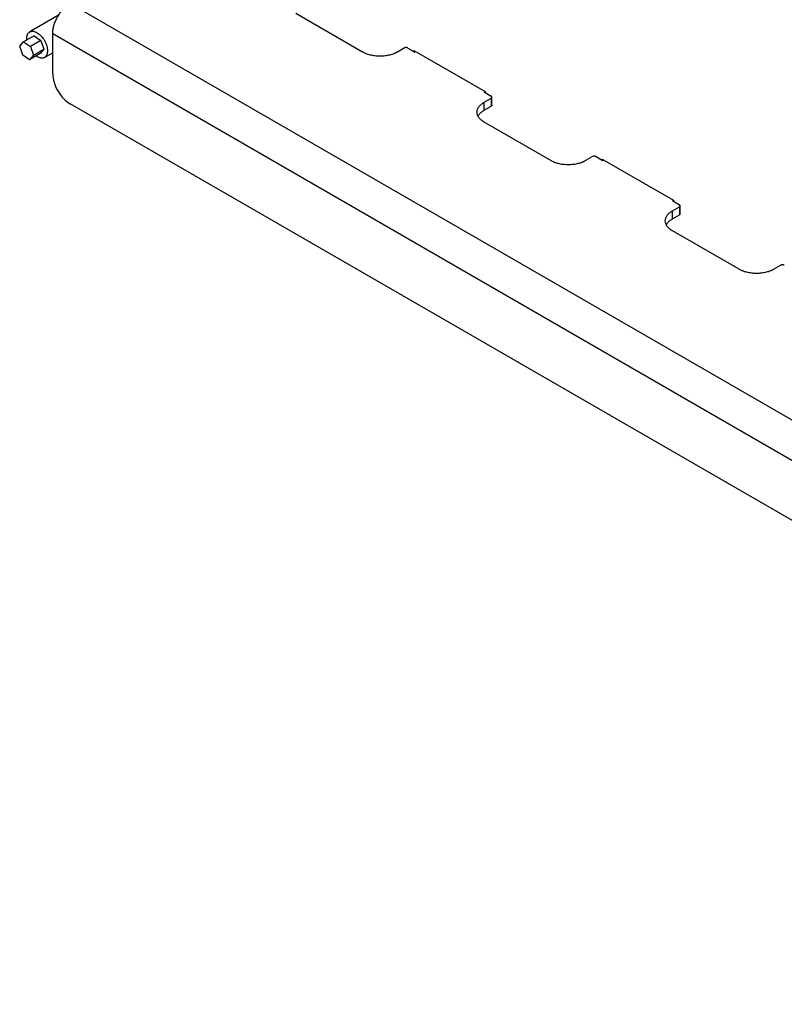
# Model space of a CAD drawing. Header units: millimetres. Extents: x -3787 to 418, y -511 to 3927.
# Tile 67 of 87: x -430 to -119, y 2094 to 2495. Entities that reach past the tile are written whole.
import ezdxf

# ---------------------------------------------------------------- set-up
doc = ezdxf.new("R2010")
doc.units = ezdxf.units.MM

msp = doc.modelspace()

# ---------------------------------------------------------------- linework, layer by layer
at = {"color": 7, "linetype": 'Continuous', "lineweight": 25}
for p, q in [((-409.39, 2501.08), (239.73, 2126.35)), ((-414.04, 2496.34), (-425.83, 2489.54)), ((-290.36, 2481.35), (-317.47, 2497)), ((-429.89, 2483.77), (-428.29, 2485.54)), ((-424.05, 2487.99), (-428.29, 2485.54)), ((-428.29, 2485.54), (-425.47, 2483.66)), ((-421.23, 2486.11), (-425.47, 2483.66)), ((-424.05, 2487.99), (-421.23, 2486.11)), ((-421.23, 2486.11), (-420.01, 2482.46)), ((-416.46, 2488.84), (232.66, 2114.1)), ((-416.46, 2472.5), (-416.46, 2488.84)), ((-428.67, 2480.12), (-429.89, 2483.77)), ((-425.47, 2483.66), (-424.25, 2480.01)), ((-424.25, 2480.01), (-420.01, 2482.46)), ((-420.01, 2482.46), (-421.6, 2480.69)), ((-273.39, 2482.99), (-276.22, 2481.35)), ((-271.98, 2482.99), (-269.5, 2481.56)), ((-269.5, 2481.97), (-240.51, 2465.23)), ((-269.5, 2481.56), (-269.5, 2481.97)), ((-269.5, 2481.56), (-269.15, 2481.35)), ((-268.79, 2481.56), (-269.15, 2481.35)), ((-425.85, 2478.24), (-428.67, 2480.12)), ((-421.6, 2480.69), (-425.85, 2478.24)), ((-424.25, 2480.01), (-425.85, 2478.24)), ((-419.83, 2479.14), (-416.46, 2481.09)), ((-240.86, 2465.03), (-240.51, 2465.23)), ((-240.51, 2465.23), (-240.51, 2464.82)), ((-240.86, 2465.03), (-240.51, 2464.82)), ((-240.86, 2460.94), (-238.04, 2462.58)), ((-240.51, 2464.82), (-238.04, 2463.39)), ((-238.04, 2462.58), (-238.04, 2459.31)), ((-237.74, 2459.72), (-237.74, 2462.99)), ((225.59, 2093.69), (-409.39, 2460.26)), ((-240.86, 2457.68), (-240.86, 2460.94)), ((-240.86, 2457.68), (-238.04, 2459.31)), ((-213.76, 2437.13), (-240.86, 2452.78)), ((-196.79, 2438.76), (-199.62, 2437.13)), ((-195.37, 2438.76), (-192.9, 2437.34)), ((-192.9, 2437.75), (-163.91, 2421.01)), ((-192.9, 2437.34), (-192.9, 2437.75)), ((-192.9, 2437.34), (-192.55, 2437.13)), ((-192.19, 2437.34), (-192.55, 2437.13)), ((-164.26, 2420.8), (-163.91, 2421)), ((-163.91, 2421.01), (-163.91, 2420.6)), ((-164.26, 2420.8), (-163.91, 2420.6)), ((-164.26, 2416.72), (-161.43, 2418.35)), ((-163.91, 2420.6), (-161.43, 2419.17)), ((-161.43, 2418.35), (-161.43, 2415.09)), ((-161.14, 2415.5), (-161.14, 2418.76)), ((-164.26, 2413.45), (-164.26, 2416.72)), ((-164.26, 2413.45), (-161.43, 2415.09)), ((-137.16, 2392.91), (-164.26, 2408.56)), ((-120.18, 2394.54), (-123.01, 2392.91))]:
    msp.add_line(p, q, dxfattribs=at)
for points, knots in [([(-416.46, 2488.84), (-416.46, 2488.92), (-416.46, 2489.09), (-416.45, 2489.34), (-416.43, 2489.6), (-416.41, 2489.86), (-416.38, 2490.12), (-416.32, 2490.58), (-416.2, 2491.25), (-415.97, 2492.14), (-415.68, 2493.05), (-415.19, 2494.29), (-414.43, 2495.83), (-413.48, 2497.26), (-412.65, 2498.3), (-412.01, 2499.01), (-411.35, 2499.65), (-410.76, 2500.15), (-410.25, 2500.53), (-409.82, 2500.83), (-409.54, 2501), (-409.39, 2501.08)], [0, 0, 0, 0, 0.019453, 0.038872, 0.058275, 0.077679, 0.097104, 0.116567, 0.178313, 0.240094, 0.304415, 0.368769, 0.500007, 0.631244, 0.695565, 0.75992, 0.821667, 0.883447, 0.922314, 0.961117, 1, 1, 1, 1]), ([(-426.99, 2486.29), (-427.02, 2486.79), (-427.08, 2487.96), (-426.41, 2489.24), (-425.22, 2489.91), (-423.64, 2489.78), (-422.52, 2489.02), (-421.97, 2488.64)], [0, 0, 0, 0, 0.158875, 0.369156, 0.579437, 0.789719, 1, 1, 1, 1]), ([(-421.97, 2488.64), (-421.44, 2488.13), (-420.37, 2487.12), (-419.19, 2484.99), (-418.55, 2482.82), (-418.56, 2480.86), (-419.23, 2479.43), (-420.44, 2478.77), (-421.86, 2478.86), (-422.82, 2479.5), (-423.21, 2479.76)], [0, 0, 0, 0, 0.129649, 0.259298, 0.388947, 0.518596, 0.648245, 0.777894, 0.907543, 1, 1, 1, 1]), ([(-276.22, 2481.35), (-276.29, 2481.31), (-276.44, 2481.23), (-276.66, 2481.11), (-276.89, 2481), (-277.13, 2480.89), (-277.37, 2480.78), (-277.8, 2480.6), (-278.44, 2480.38), (-279.32, 2480.13), (-280.26, 2479.92), (-281.58, 2479.72), (-283.29, 2479.62), (-285, 2479.72), (-286.32, 2479.92), (-287.26, 2480.13), (-288.14, 2480.38), (-288.86, 2480.63), (-289.45, 2480.88), (-289.92, 2481.11), (-290.22, 2481.27), (-290.36, 2481.35)], [0, 0, 0, 0, 0.019453, 0.038872, 0.058275, 0.077679, 0.097104, 0.116567, 0.178313, 0.240094, 0.304415, 0.368769, 0.500007, 0.631244, 0.695565, 0.75992, 0.821667, 0.883447, 0.922314, 0.961117, 1, 1, 1, 1]), ([(-271.98, 2482.99), (-272, 2483), (-272.05, 2483.02), (-272.12, 2483.06), (-272.2, 2483.08), (-272.32, 2483.12), (-272.48, 2483.15), (-272.68, 2483.16), (-272.89, 2483.15), (-273.08, 2483.11), (-273.25, 2483.06), (-273.34, 2483.01), (-273.39, 2482.99)], [0, 0, 0, 0, 0.060259, 0.1200207, 0.1798243, 0.2402078, 0.3699983, 0.5001303, 0.629921, 0.7600531, 0.8799433, 1, 1, 1, 1]), ([(-416.46, 2472.5), (-416.46, 2471.44), (-416.28, 2470.26), (-415.57, 2467.88), (-415.05, 2466.67), (-413.74, 2464.4), (-412.95, 2463.34), (-411.24, 2461.54), (-410.32, 2460.79), (-409.39, 2460.26)], [0, 0, 0, 0, 0.25, 0.25, 0.5, 0.5, 0.75, 0.75, 1, 1, 1, 1]), ([(-238.04, 2462.58), (-238.01, 2462.59), (-237.97, 2462.62), (-237.91, 2462.66), (-237.87, 2462.71), (-237.81, 2462.77), (-237.76, 2462.87), (-237.74, 2462.98), (-237.76, 2463.1), (-237.82, 2463.21), (-237.91, 2463.31), (-237.99, 2463.37), (-238.04, 2463.39)], [0, 0, 0, 0, 0.060259, 0.120021, 0.179824, 0.240208, 0.369998, 0.50013, 0.629921, 0.760053, 0.879943, 1, 1, 1, 1]), ([(-240.86, 2452.78), (-240.94, 2452.82), (-241.08, 2452.9), (-241.28, 2453.03), (-241.48, 2453.17), (-241.67, 2453.31), (-241.86, 2453.45), (-242.16, 2453.69), (-242.56, 2454.06), (-242.99, 2454.57), (-243.34, 2455.11), (-243.69, 2455.87), (-243.86, 2456.86), (-243.69, 2457.85), (-243.34, 2458.61), (-242.99, 2459.15), (-242.56, 2459.66), (-242.11, 2460.08), (-241.68, 2460.42), (-241.29, 2460.69), (-241.01, 2460.86), (-240.86, 2460.94)], [0, 0, 0, 0, 0.019453, 0.038872, 0.058275, 0.077679, 0.097104, 0.116567, 0.178313, 0.240094, 0.304415, 0.368769, 0.500007, 0.631244, 0.695565, 0.75992, 0.821667, 0.883447, 0.922314, 0.961117, 1, 1, 1, 1]), ([(-243.33, 2455.23), (-243.24, 2455.42), (-242.98, 2455.98), (-242.16, 2456.83), (-241.3, 2457.39), (-240.86, 2457.68)], [0, 0, 0, 0, 0.210103, 0.605051, 1, 1, 1, 1]), ([(-199.62, 2437.13), (-199.69, 2437.09), (-199.83, 2437.01), (-200.06, 2436.89), (-200.29, 2436.77), (-200.53, 2436.66), (-200.77, 2436.56), (-201.2, 2436.38), (-201.84, 2436.15), (-202.72, 2435.9), (-203.66, 2435.7), (-204.97, 2435.5), (-206.69, 2435.4), (-208.4, 2435.5), (-209.72, 2435.7), (-210.65, 2435.9), (-211.54, 2436.15), (-212.26, 2436.41), (-212.85, 2436.66), (-213.32, 2436.89), (-213.61, 2437.05), (-213.76, 2437.13)], [0, 0, 0, 0, 0.019453, 0.038872, 0.058275, 0.077679, 0.097104, 0.116567, 0.178313, 0.240094, 0.304415, 0.368769, 0.500007, 0.631244, 0.695565, 0.75992, 0.821667, 0.883447, 0.922314, 0.961117, 1, 1, 1, 1]), ([(-195.37, 2438.76), (-195.4, 2438.78), (-195.44, 2438.8), (-195.52, 2438.83), (-195.6, 2438.86), (-195.72, 2438.9), (-195.88, 2438.93), (-196.08, 2438.94), (-196.29, 2438.93), (-196.48, 2438.89), (-196.65, 2438.84), (-196.74, 2438.79), (-196.79, 2438.76)], [0, 0, 0, 0, 0.060259, 0.120021, 0.179824, 0.240208, 0.369998, 0.50013, 0.629921, 0.760053, 0.879943, 1, 1, 1, 1]), ([(-161.43, 2418.35), (-161.41, 2418.37), (-161.37, 2418.39), (-161.31, 2418.44), (-161.26, 2418.48), (-161.2, 2418.55), (-161.15, 2418.64), (-161.13, 2418.76), (-161.15, 2418.88), (-161.21, 2418.99), (-161.31, 2419.09), (-161.39, 2419.14), (-161.43, 2419.17)], [0, 0, 0, 0, 0.060259, 0.120021, 0.179824, 0.240208, 0.369998, 0.50013, 0.629921, 0.760053, 0.879943, 1, 1, 1, 1]), ([(-164.26, 2408.56), (-164.33, 2408.6), (-164.47, 2408.68), (-164.68, 2408.81), (-164.88, 2408.95), (-165.07, 2409.08), (-165.25, 2409.22), (-165.56, 2409.47), (-165.95, 2409.84), (-166.39, 2410.35), (-166.74, 2410.89), (-167.08, 2411.65), (-167.26, 2412.64), (-167.08, 2413.63), (-166.74, 2414.39), (-166.39, 2414.93), (-165.95, 2415.44), (-165.51, 2415.86), (-165.07, 2416.2), (-164.68, 2416.47), (-164.4, 2416.64), (-164.26, 2416.72)], [0, 0, 0, 0, 0.019453, 0.038872, 0.058275, 0.077679, 0.097104, 0.116567, 0.178313, 0.240094, 0.304415, 0.368769, 0.500007, 0.631244, 0.695565, 0.75992, 0.821667, 0.883447, 0.922314, 0.961117, 1, 1, 1, 1]), ([(-166.73, 2411.01), (-166.64, 2411.2), (-166.38, 2411.76), (-165.56, 2412.61), (-164.69, 2413.17), (-164.26, 2413.45)], [0, 0, 0, 0, 0.210103, 0.605051, 1, 1, 1, 1]), ([(-118.77, 2394.54), (-118.79, 2394.55), (-118.84, 2394.58), (-118.91, 2394.61), (-118.99, 2394.64), (-119.11, 2394.67), (-119.27, 2394.7), (-119.48, 2394.71), (-119.68, 2394.7), (-119.87, 2394.67), (-120.04, 2394.61), (-120.14, 2394.57), (-120.18, 2394.54)], [0, 0, 0, 0, 0.060259, 0.120021, 0.179824, 0.240208, 0.369998, 0.50013, 0.629921, 0.760053, 0.879943, 1, 1, 1, 1]), ([(-123.01, 2392.91), (-123.09, 2392.87), (-123.23, 2392.79), (-123.46, 2392.67), (-123.69, 2392.55), (-123.92, 2392.44), (-124.17, 2392.34), (-124.6, 2392.16), (-125.23, 2391.93), (-126.12, 2391.68), (-127.05, 2391.48), (-128.37, 2391.28), (-130.08, 2391.18), (-131.8, 2391.28), (-133.12, 2391.48), (-134.05, 2391.68), (-134.93, 2391.93), (-135.66, 2392.19), (-136.25, 2392.44), (-136.72, 2392.66), (-137.01, 2392.83), (-137.16, 2392.91)], [0, 0, 0, 0, 0.019453, 0.038872, 0.058275, 0.077679, 0.097104, 0.116567, 0.178313, 0.240094, 0.304415, 0.368769, 0.500007, 0.631244, 0.695565, 0.75992, 0.821667, 0.883447, 0.922314, 0.961117, 1, 1, 1, 1])]:
    msp.add_open_spline(points, degree=3, knots=knots, dxfattribs=at)
for points in [[(-237.74, 2459.72), (-237.74, 2459.57), (-237.85, 2459.42), (-238.04, 2459.31)], [(-161.14, 2415.5), (-161.14, 2415.34), (-161.25, 2415.19), (-161.43, 2415.09)]]:
    msp.add_open_spline(points, degree=3, dxfattribs=at)

doc.saveas('drawing.dxf')
